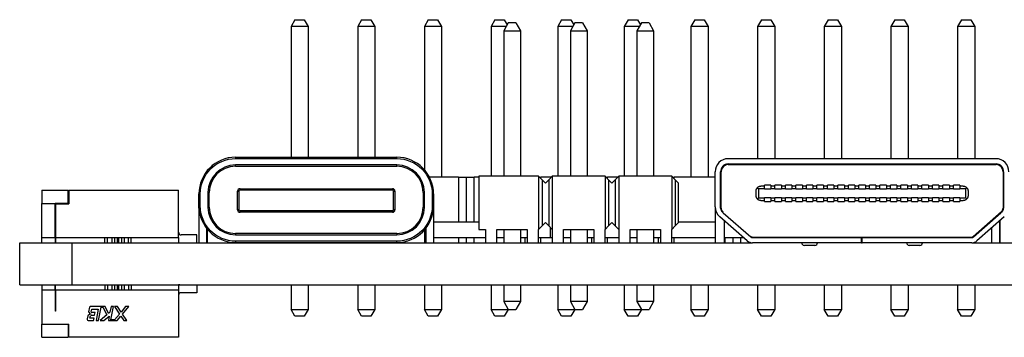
# Model space of a CAD drawing. Header units: millimetres. Extents: x 3 to 207, y 3 to 294.
# Tile 3 of 18: x 71 to 109, y 120 to 132. Entities that reach past the tile are written whole.
import ezdxf

# ---------------------------------------------------------------- set-up
doc = ezdxf.new("R2010")
doc.units = ezdxf.units.MM
doc.linetypes.add('SLD-实线', pattern=[0])
doc.layers.add('几何体', color=7, linetype='SLD-实线')

msp = doc.modelspace()

# ---------------------------------------------------------------- linework, layer by layer
at = {"layer": '几何体'}
for p, q in [((81.519, 131.759), (81.369, 131.4992)), ((81.519, 131.759), (81.869, 131.759)), ((81.869, 131.759), (82.019, 131.4992)), ((84.059, 131.759), (83.909, 131.4992)), ((84.059, 131.759), (84.409, 131.759)), ((84.409, 131.759), (84.559, 131.4992)), ((86.599, 131.759), (86.449, 131.4992)), ((86.599, 131.759), (86.949, 131.759)), ((86.949, 131.759), (87.099, 131.4992)), ((89.139, 131.759), (88.989, 131.4992)), ((89.139, 131.759), (89.489, 131.759)), ((89.489, 131.759), (89.6021, 131.5632)), ((91.679, 131.759), (91.529, 131.4992)), ((91.679, 131.759), (92.029, 131.759)), ((92.029, 131.759), (92.1421, 131.5632)), ((94.219, 131.759), (94.069, 131.4992)), ((94.219, 131.759), (94.569, 131.759)), ((94.569, 131.759), (94.6821, 131.5632)), ((96.759, 131.759), (96.609, 131.4992)), ((96.759, 131.759), (97.109, 131.759)), ((97.109, 131.759), (97.259, 131.4992)), ((99.299, 131.759), (99.149, 131.4992)), ((99.299, 131.759), (99.649, 131.759)), ((99.649, 131.759), (99.799, 131.4992)), ((101.839, 131.759), (101.689, 131.4992)), ((101.839, 131.759), (102.189, 131.759)), ((102.189, 131.759), (102.339, 131.4992)), ((104.379, 131.759), (104.229, 131.4992)), ((104.379, 131.759), (104.729, 131.759)), ((104.729, 131.759), (104.879, 131.4992)), ((106.919, 131.759), (106.769, 131.4992)), ((106.919, 131.759), (107.269, 131.759)), ((107.269, 131.759), (107.419, 131.4992)), ((81.369, 131.4992), (81.369, 126.519)), ((82.019, 131.4992), (81.369, 131.4992)), ((82.019, 131.4992), (82.019, 126.519)), ((84.559, 131.4992), (83.909, 131.4992)), ((83.909, 131.4992), (83.909, 126.519)), ((84.559, 131.4992), (84.559, 126.519)), ((86.449, 131.4992), (86.449, 126.0449)), ((87.099, 131.4992), (86.449, 131.4992)), ((87.099, 131.4992), (87.099, 125.759)), ((88.989, 131.4992), (88.989, 125.799)), ((89.5653, 131.4992), (88.989, 131.4992)), ((89.6468, 131.641), (89.4716, 131.3362)), ((89.4716, 131.3362), (89.4716, 125.799)), ((89.4716, 131.3362), (90.1066, 131.3362)), ((89.9313, 131.641), (89.6468, 131.641)), ((89.9313, 131.641), (90.1066, 131.3362)), ((90.1066, 131.3362), (90.1066, 125.799)), ((91.529, 131.4992), (91.529, 125.799)), ((92.1053, 131.4992), (91.529, 131.4992)), ((92.1868, 131.641), (92.0116, 131.3362)), ((92.0116, 131.3362), (92.0116, 125.799)), ((92.0116, 131.3362), (92.6466, 131.3362)), ((92.4713, 131.641), (92.1868, 131.641)), ((92.4713, 131.641), (92.6466, 131.3362)), ((92.6466, 131.3362), (92.6466, 125.799)), ((94.069, 131.4992), (94.069, 125.799)), ((94.6453, 131.4992), (94.069, 131.4992)), ((94.7268, 131.641), (94.5516, 131.3362)), ((94.5516, 131.3362), (94.5516, 125.799)), ((94.5516, 131.3362), (95.1866, 131.3362)), ((95.0113, 131.641), (94.7268, 131.641)), ((95.0113, 131.641), (95.1866, 131.3362)), ((95.1866, 131.3362), (95.1866, 125.799)), ((96.609, 131.4992), (96.609, 125.759)), ((97.259, 131.4992), (96.609, 131.4992)), ((97.259, 131.4992), (97.259, 125.759)), ((99.799, 131.4992), (99.149, 131.4992)), ((99.149, 131.4992), (99.149, 126.4635)), ((99.799, 131.4992), (99.799, 126.4635)), ((102.339, 131.4992), (101.689, 131.4992)), ((101.689, 131.4992), (101.689, 126.4635)), ((102.339, 131.4992), (102.339, 126.4635)), ((104.229, 131.4992), (104.229, 126.4635)), ((104.879, 131.4992), (104.229, 131.4992)), ((104.879, 131.4992), (104.879, 126.4635)), ((107.419, 131.4992), (106.769, 131.4992)), ((106.769, 131.4992), (106.769, 126.4635)), ((107.419, 131.4992), (107.419, 126.4635)), ((79.2589, 126.519), (85.3989, 126.519)), ((79.2589, 126.469), (79.2589, 126.519)), ((79.2589, 126.469), (85.3989, 126.469)), ((85.3989, 126.469), (85.3989, 126.519)), ((108.2341, 126.4635), (98.0237, 126.4635)), ((85.4039, 126.224), (79.2539, 126.224)), ((79.2539, 126.174), (79.2539, 126.224)), ((79.2539, 126.174), (85.4039, 126.174)), ((85.4039, 126.174), (85.4039, 126.224)), ((98.0237, 126.2635), (108.2341, 126.2635)), ((98.0237, 126.2435), (108.2341, 126.2435)), ((99.149, 126.2635), (99.149, 126.2435)), ((99.799, 126.2635), (99.799, 126.2435)), ((101.689, 126.2635), (101.689, 126.2435)), ((102.339, 126.2635), (102.339, 126.2435)), ((104.229, 126.2635), (104.229, 126.2435)), ((104.879, 126.2635), (104.879, 126.2435)), ((106.769, 126.2635), (106.769, 126.2435)), ((107.419, 126.2635), (107.419, 126.2435)), ((87.744, 125.759), (86.6441, 125.759)), ((87.744, 125.759), (87.744, 124.059)), ((87.744, 125.759), (88.044, 125.759)), ((88.044, 125.759), (88.044, 124.059)), ((88.044, 125.759), (88.344, 125.759)), ((88.344, 124.059), (88.344, 125.759)), ((88.5191, 125.759), (88.344, 125.759)), ((88.5191, 125.799), (88.5191, 123.767)), ((90.7949, 125.799), (88.5191, 125.799)), ((90.7949, 125.799), (90.7949, 123.767)), ((90.9321, 125.6619), (90.7949, 125.799)), ((90.8349, 125.759), (90.884, 125.759)), ((90.884, 125.7099), (90.884, 125.759)), ((91.2832, 125.759), (90.884, 125.759)), ((91.3232, 125.799), (91.1861, 125.6619)), ((91.3232, 125.799), (91.3232, 123.767)), ((93.3349, 125.799), (91.3232, 125.799)), ((93.3349, 125.799), (93.3349, 123.767)), ((93.4721, 125.6619), (93.3349, 125.799)), ((93.3749, 125.759), (93.424, 125.759)), ((93.424, 125.7099), (93.424, 125.759)), ((93.8232, 125.759), (93.424, 125.759)), ((93.8632, 125.799), (93.7261, 125.6619)), ((93.8632, 125.799), (93.8632, 123.767)), ((95.8749, 125.799), (93.8632, 125.799)), ((95.8749, 125.799), (95.8749, 123.767)), ((96.0121, 125.6619), (95.8749, 125.799)), ((95.9149, 125.759), (95.964, 125.759)), ((95.964, 125.7099), (95.964, 125.759)), ((97.5367, 125.759), (95.964, 125.759)), ((97.5367, 124.6256), (97.5367, 125.9608)), ((97.7367, 124.5813), (97.7367, 125.9644)), ((97.7567, 125.759), (97.7367, 125.759)), ((97.7567, 124.5813), (97.7567, 125.9644)), ((108.501, 125.9644), (108.501, 124.5813)), ((108.501, 125.759), (108.521, 125.759)), ((108.521, 125.9644), (108.521, 124.5813)), ((79.4289, 125.3214), (85.2289, 125.3214)), ((79.4289, 125.3214), (79.4289, 125.2714)), ((85.2289, 125.2714), (85.2289, 125.3214)), ((90.9321, 125.6619), (90.9321, 123.9042)), ((91.0591, 125.5349), (90.9321, 125.6619)), ((91.1861, 125.6619), (91.0591, 125.5349)), ((91.1861, 125.6619), (91.1861, 123.9042)), ((93.4721, 125.6619), (93.4721, 123.9042)), ((93.5991, 125.5349), (93.4721, 125.6619)), ((93.7261, 125.6619), (93.5991, 125.5349)), ((93.7261, 125.6619), (93.7261, 123.9042)), ((96.0121, 125.6619), (96.0121, 123.9042)), ((96.1391, 125.5349), (96.0121, 125.6619)), ((96.1391, 124.0312), (96.1391, 125.5349)), ((99.1348, 125.3525), (99.1762, 125.311)), ((99.4061, 125.411), (99.2762, 125.411)), ((99.4061, 125.3125), (99.4061, 125.4581)), ((99.6574, 125.4581), (99.4061, 125.4581)), ((99.6574, 125.4581), (99.6574, 125.3125)), ((99.8061, 125.411), (99.6574, 125.411)), ((99.8061, 125.3125), (99.8061, 125.4581)), ((100.0574, 125.4581), (99.8061, 125.4581)), ((100.0574, 125.4581), (100.0574, 125.3125)), ((100.2061, 125.411), (100.0574, 125.411)), ((100.2061, 125.3125), (100.2061, 125.4581)), ((100.4574, 125.4581), (100.2061, 125.4581)), ((100.4574, 125.4581), (100.4574, 125.3125)), ((100.6061, 125.411), (100.4574, 125.411)), ((100.6061, 125.3125), (100.6061, 125.4581)), ((100.8574, 125.4581), (100.6061, 125.4581)), ((100.8574, 125.4581), (100.8574, 125.3125)), ((101.0061, 125.411), (100.8574, 125.411)), ((101.0061, 125.3125), (101.0061, 125.4581)), ((101.2574, 125.4581), (101.0061, 125.4581)), ((101.2574, 125.4581), (101.2574, 125.3125)), ((101.4061, 125.411), (101.2574, 125.411)), ((101.4061, 125.3125), (101.4061, 125.4581)), ((101.6574, 125.4581), (101.4061, 125.4581)), ((101.6574, 125.4581), (101.6574, 125.3125)), ((101.8061, 125.411), (101.6574, 125.411)), ((101.8061, 125.3125), (101.8061, 125.4581)), ((102.0574, 125.4581), (101.8061, 125.4581)), ((102.0574, 125.4581), (102.0574, 125.3125)), ((102.2061, 125.411), (102.0574, 125.411)), ((102.2061, 125.3125), (102.2061, 125.4581)), ((102.4574, 125.4581), (102.2061, 125.4581)), ((102.4574, 125.4581), (102.4574, 125.3125)), ((102.6061, 125.411), (102.4574, 125.411)), ((102.6061, 125.3125), (102.6061, 125.4581)), ((102.8574, 125.4581), (102.6061, 125.4581)), ((102.8574, 125.4581), (102.8574, 125.3125)), ((103.0061, 125.411), (102.8574, 125.411)), ((103.0061, 125.3125), (103.0061, 125.4581)), ((103.2574, 125.4581), (103.0061, 125.4581)), ((103.2574, 125.4581), (103.2574, 125.3125)), ((103.4061, 125.411), (103.2574, 125.411)), ((103.4061, 125.3125), (103.4061, 125.4581)), ((103.6574, 125.4581), (103.4061, 125.4581)), ((103.6574, 125.4581), (103.6574, 125.3125)), ((103.8061, 125.411), (103.6574, 125.411)), ((103.8061, 125.3125), (103.8061, 125.4581)), ((104.0574, 125.4581), (103.8061, 125.4581)), ((104.0574, 125.4581), (104.0574, 125.3125)), ((104.2061, 125.411), (104.0574, 125.411)), ((104.2061, 125.3125), (104.2061, 125.4581)), ((104.4574, 125.4581), (104.2061, 125.4581)), ((104.4574, 125.4581), (104.4574, 125.3125)), ((104.6061, 125.411), (104.4574, 125.411)), ((104.6061, 125.3125), (104.6061, 125.4581)), ((104.8574, 125.4581), (104.6061, 125.4581)), ((104.8574, 125.4581), (104.8574, 125.3125)), ((105.0061, 125.411), (104.8574, 125.411)), ((105.0061, 125.3125), (105.0061, 125.4581)), ((105.2574, 125.4581), (105.0061, 125.4581)), ((105.2574, 125.4581), (105.2574, 125.3125)), ((105.4061, 125.411), (105.2574, 125.411)), ((105.4061, 125.3125), (105.4061, 125.4581)), ((105.6574, 125.4581), (105.4061, 125.4581)), ((105.6574, 125.4581), (105.6574, 125.3125)), ((105.8061, 125.411), (105.6574, 125.411)), ((105.8061, 125.3125), (105.8061, 125.4581)), ((106.0574, 125.4581), (105.8061, 125.4581)), ((106.0574, 125.4581), (106.0574, 125.3125)), ((106.2061, 125.411), (106.0574, 125.411)), ((106.2061, 125.3125), (106.2061, 125.4581)), ((106.4574, 125.4581), (106.2061, 125.4581)), ((106.4574, 125.4581), (106.4574, 125.3125)), ((106.6061, 125.411), (106.4574, 125.411)), ((106.6061, 125.3125), (106.6061, 125.4581)), ((106.8574, 125.4581), (106.6061, 125.4581)), ((106.8574, 125.4581), (106.8574, 125.3125)), ((106.9817, 125.411), (106.8574, 125.411)), ((107.1231, 125.3525), (107.0817, 125.311)), ((71.879, 125.259), (72.8815, 125.259)), ((71.879, 125.259), (71.879, 124.759)), ((72.8815, 124.759), (72.8815, 125.259)), ((72.9015, 125.259), (72.9015, 124.739)), ((72.9015, 125.259), (77.079, 125.259)), ((77.079, 123.459), (77.079, 125.259)), ((77.8589, 124.669), (77.8589, 125.119)), ((77.8589, 125.119), (77.9089, 125.119)), ((77.9089, 124.669), (77.9089, 125.119)), ((78.2039, 125.174), (78.2039, 124.614)), ((78.2539, 125.174), (78.2039, 125.174)), ((78.2539, 124.614), (78.2539, 125.174)), ((79.3289, 125.2214), (79.3789, 125.2214)), ((79.3289, 124.5214), (79.3289, 125.2214)), ((79.3789, 125.2214), (79.3789, 124.5214)), ((79.4289, 125.2714), (85.2289, 125.2714)), ((85.2789, 124.5168), (85.2789, 125.2214)), ((85.2789, 125.2214), (85.3289, 125.2214)), ((85.3289, 125.2214), (85.3289, 124.5168)), ((86.4039, 125.174), (86.4039, 124.614)), ((86.4539, 125.174), (86.4039, 125.174)), ((86.4539, 124.614), (86.4539, 125.174)), ((86.7489, 125.119), (86.7489, 124.669)), ((86.7489, 125.119), (86.7989, 125.119)), ((86.7989, 125.119), (86.7989, 124.669)), ((99.0762, 125.211), (99.0762, 125.0769)), ((99.1348, 124.9355), (99.1762, 124.9769)), ((99.1762, 125.311), (99.1762, 124.9769)), ((99.4061, 125.311), (99.1762, 125.311)), ((99.1762, 124.9769), (99.4061, 124.9769)), ((99.4061, 125.311), (99.4061, 125.3125)), ((99.4061, 125.3081), (99.4061, 125.311)), ((99.6574, 125.3081), (99.4061, 125.3081)), ((99.4061, 124.9798), (99.6574, 124.9798)), ((99.4061, 124.9798), (99.4061, 124.9769)), ((99.4061, 124.9769), (99.4061, 124.9755)), ((99.4061, 124.8298), (99.4061, 124.9755)), ((99.6574, 125.311), (99.6574, 125.3125)), ((99.6574, 125.3081), (99.6574, 125.311)), ((99.8061, 125.311), (99.6574, 125.311)), ((99.6574, 124.9798), (99.6574, 124.9769)), ((99.6574, 124.9769), (99.6574, 124.9755)), ((99.6574, 124.9769), (99.8061, 124.9769)), ((99.6574, 124.9755), (99.6574, 124.8298)), ((99.8061, 125.311), (99.8061, 125.3125)), ((99.8061, 125.3081), (99.8061, 125.311)), ((100.0574, 125.3081), (99.8061, 125.3081)), ((99.8061, 124.9798), (100.0574, 124.9798)), ((99.8061, 124.9798), (99.8061, 124.9769)), ((99.8061, 124.9769), (99.8061, 124.9755)), ((99.8061, 124.8298), (99.8061, 124.9755)), ((100.0574, 125.311), (100.0574, 125.3125)), ((100.0574, 125.3081), (100.0574, 125.311)), ((100.2061, 125.311), (100.0574, 125.311)), ((100.0574, 124.9798), (100.0574, 124.9769)), ((100.0574, 124.9769), (100.0574, 124.9755)), ((100.0574, 124.9769), (100.2061, 124.9769)), ((100.0574, 124.9755), (100.0574, 124.8298)), ((100.2061, 125.311), (100.2061, 125.3125)), ((100.2061, 125.3081), (100.2061, 125.311)), ((100.4574, 125.3081), (100.2061, 125.3081)), ((100.2061, 124.9798), (100.4574, 124.9798)), ((100.2061, 124.9798), (100.2061, 124.9769)), ((100.2061, 124.9769), (100.2061, 124.9755)), ((100.2061, 124.8298), (100.2061, 124.9755)), ((100.4574, 125.311), (100.4574, 125.3125)), ((100.4574, 125.3081), (100.4574, 125.311)), ((100.6061, 125.311), (100.4574, 125.311)), ((100.4574, 124.9798), (100.4574, 124.9769)), ((100.4574, 124.9769), (100.4574, 124.9755)), ((100.4574, 124.9769), (100.6061, 124.9769)), ((100.4574, 124.9755), (100.4574, 124.8298)), ((100.6061, 125.311), (100.6061, 125.3125)), ((100.6061, 125.3081), (100.6061, 125.311)), ((100.8574, 125.3081), (100.6061, 125.3081)), ((100.6061, 124.9798), (100.8574, 124.9798)), ((100.6061, 124.9798), (100.6061, 124.9769)), ((100.6061, 124.9769), (100.6061, 124.9755)), ((100.6061, 124.8298), (100.6061, 124.9755)), ((100.8574, 125.311), (100.8574, 125.3125)), ((100.8574, 125.3081), (100.8574, 125.311)), ((101.0061, 125.311), (100.8574, 125.311)), ((100.8574, 124.9798), (100.8574, 124.9769)), ((100.8574, 124.9769), (100.8574, 124.9755)), ((100.8574, 124.9769), (101.0061, 124.9769)), ((100.8574, 124.9755), (100.8574, 124.8298)), ((101.0061, 125.311), (101.0061, 125.3125)), ((101.0061, 125.3081), (101.0061, 125.311)), ((101.2574, 125.3081), (101.0061, 125.3081)), ((101.0061, 124.9798), (101.2574, 124.9798)), ((101.0061, 124.9798), (101.0061, 124.9769)), ((101.0061, 124.9769), (101.0061, 124.9755)), ((101.0061, 124.8298), (101.0061, 124.9755)), ((101.2574, 125.311), (101.2574, 125.3125)), ((101.2574, 125.3081), (101.2574, 125.311)), ((101.4061, 125.311), (101.2574, 125.311)), ((101.2574, 124.9798), (101.2574, 124.9769)), ((101.2574, 124.9769), (101.2574, 124.9755)), ((101.2574, 124.9769), (101.4061, 124.9769)), ((101.2574, 124.9755), (101.2574, 124.8298)), ((101.4061, 125.311), (101.4061, 125.3125)), ((101.4061, 125.3081), (101.4061, 125.311)), ((101.6574, 125.3081), (101.4061, 125.3081)), ((101.4061, 124.9798), (101.6574, 124.9798)), ((101.4061, 124.9798), (101.4061, 124.9769)), ((101.4061, 124.9769), (101.4061, 124.9755)), ((101.4061, 124.8298), (101.4061, 124.9755)), ((101.6574, 125.311), (101.6574, 125.3125)), ((101.6574, 125.3081), (101.6574, 125.311)), ((101.8061, 125.311), (101.6574, 125.311)), ((101.6574, 124.9798), (101.6574, 124.9769)), ((101.6574, 124.9769), (101.6574, 124.9755)), ((101.6574, 124.9769), (101.8061, 124.9769)), ((101.6574, 124.9755), (101.6574, 124.8298)), ((101.8061, 125.311), (101.8061, 125.3125)), ((101.8061, 125.3081), (101.8061, 125.311)), ((102.0574, 125.3081), (101.8061, 125.3081)), ((101.8061, 124.9798), (102.0574, 124.9798)), ((101.8061, 124.9798), (101.8061, 124.9769)), ((101.8061, 124.9769), (101.8061, 124.9755)), ((101.8061, 124.8298), (101.8061, 124.9755)), ((102.0574, 125.311), (102.0574, 125.3125)), ((102.0574, 125.3081), (102.0574, 125.311)), ((102.2061, 125.311), (102.0574, 125.311)), ((102.0574, 124.9798), (102.0574, 124.9769)), ((102.0574, 124.9769), (102.0574, 124.9755)), ((102.0574, 124.9769), (102.2061, 124.9769)), ((102.0574, 124.9755), (102.0574, 124.8298)), ((102.2061, 125.311), (102.2061, 125.3125)), ((102.2061, 125.3081), (102.2061, 125.311)), ((102.4574, 125.3081), (102.2061, 125.3081)), ((102.2061, 124.9798), (102.4574, 124.9798)), ((102.2061, 124.9798), (102.2061, 124.9769)), ((102.2061, 124.9769), (102.2061, 124.9755)), ((102.2061, 124.8298), (102.2061, 124.9755)), ((102.4574, 125.311), (102.4574, 125.3125)), ((102.4574, 125.3081), (102.4574, 125.311)), ((102.6061, 125.311), (102.4574, 125.311)), ((102.4574, 124.9798), (102.4574, 124.9769)), ((102.4574, 124.9769), (102.6061, 124.9769)), ((102.4574, 124.9769), (102.4574, 124.9755)), ((102.4574, 124.9755), (102.4574, 124.8298)), ((102.6061, 125.311), (102.6061, 125.3125)), ((102.6061, 125.3081), (102.6061, 125.311)), ((102.8574, 125.3081), (102.6061, 125.3081)), ((102.6061, 124.9798), (102.8574, 124.9798)), ((102.6061, 124.9798), (102.6061, 124.9769)), ((102.6061, 124.9769), (102.6061, 124.9755)), ((102.6061, 124.8298), (102.6061, 124.9755)), ((102.8574, 125.311), (102.8574, 125.3125)), ((102.8574, 125.3081), (102.8574, 125.311)), ((103.0061, 125.311), (102.8574, 125.311)), ((102.8574, 124.9798), (102.8574, 124.9769)), ((102.8574, 124.9769), (103.0061, 124.9769)), ((102.8574, 124.9769), (102.8574, 124.9755)), ((102.8574, 124.9755), (102.8574, 124.8298)), ((103.0061, 125.311), (103.0061, 125.3125)), ((103.0061, 125.3081), (103.0061, 125.311)), ((103.2574, 125.3081), (103.0061, 125.3081)), ((103.0061, 124.9798), (103.2574, 124.9798)), ((103.0061, 124.9798), (103.0061, 124.9769)), ((103.0061, 124.9769), (103.0061, 124.9755)), ((103.0061, 124.8298), (103.0061, 124.9755)), ((103.2574, 125.311), (103.2574, 125.3125)), ((103.2574, 125.3081), (103.2574, 125.311)), ((103.4061, 125.311), (103.2574, 125.311)), ((103.2574, 124.9798), (103.2574, 124.9769)), ((103.2574, 124.9769), (103.4061, 124.9769)), ((103.2574, 124.9769), (103.2574, 124.9755)), ((103.2574, 124.9755), (103.2574, 124.8298)), ((103.4061, 125.311), (103.4061, 125.3125)), ((103.4061, 125.3081), (103.4061, 125.311)), ((103.6574, 125.3081), (103.4061, 125.3081)), ((103.4061, 124.9798), (103.6574, 124.9798)), ((103.4061, 124.9798), (103.4061, 124.9769)), ((103.4061, 124.9769), (103.4061, 124.9755)), ((103.4061, 124.8298), (103.4061, 124.9755)), ((103.6574, 125.311), (103.6574, 125.3125)), ((103.6574, 125.3081), (103.6574, 125.311)), ((103.8061, 125.311), (103.6574, 125.311)), ((103.6574, 124.9798), (103.6574, 124.9769)), ((103.6574, 124.9769), (103.8061, 124.9769)), ((103.6574, 124.9769), (103.6574, 124.9755)), ((103.6574, 124.9755), (103.6574, 124.8298)), ((103.8061, 125.311), (103.8061, 125.3125)), ((103.8061, 125.3081), (103.8061, 125.311)), ((104.0574, 125.3081), (103.8061, 125.3081)), ((103.8061, 124.9798), (104.0574, 124.9798)), ((103.8061, 124.9798), (103.8061, 124.9769)), ((103.8061, 124.9769), (103.8061, 124.9755)), ((103.8061, 124.8298), (103.8061, 124.9755)), ((104.0574, 125.311), (104.0574, 125.3125)), ((104.0574, 125.3081), (104.0574, 125.311)), ((104.2061, 125.311), (104.0574, 125.311)), ((104.0574, 124.9798), (104.0574, 124.9769)), ((104.0574, 124.9769), (104.2061, 124.9769)), ((104.0574, 124.9769), (104.0574, 124.9755)), ((104.0574, 124.9755), (104.0574, 124.8298)), ((104.2061, 125.311), (104.2061, 125.3125)), ((104.2061, 125.3081), (104.2061, 125.311)), ((104.4574, 125.3081), (104.2061, 125.3081)), ((104.2061, 124.9798), (104.4574, 124.9798)), ((104.2061, 124.9798), (104.2061, 124.9769)), ((104.2061, 124.9769), (104.2061, 124.9755)), ((104.2061, 124.8298), (104.2061, 124.9755)), ((104.4574, 125.311), (104.4574, 125.3125)), ((104.4574, 125.3081), (104.4574, 125.311)), ((104.6061, 125.311), (104.4574, 125.311)), ((104.4574, 124.9798), (104.4574, 124.9769)), ((104.4574, 124.9769), (104.6061, 124.9769)), ((104.4574, 124.9769), (104.4574, 124.9755)), ((104.4574, 124.9755), (104.4574, 124.8298)), ((104.6061, 125.311), (104.6061, 125.3125)), ((104.6061, 125.3081), (104.6061, 125.311)), ((104.8574, 125.3081), (104.6061, 125.3081)), ((104.6061, 124.9798), (104.8574, 124.9798)), ((104.6061, 124.9798), (104.6061, 124.9769)), ((104.6061, 124.9769), (104.6061, 124.9755)), ((104.6061, 124.8298), (104.6061, 124.9755)), ((104.8574, 125.311), (104.8574, 125.3125)), ((104.8574, 125.3081), (104.8574, 125.311)), ((105.0061, 125.311), (104.8574, 125.311)), ((104.8574, 124.9798), (104.8574, 124.9769)), ((104.8574, 124.9769), (105.0061, 124.9769)), ((104.8574, 124.9769), (104.8574, 124.9755)), ((104.8574, 124.9755), (104.8574, 124.8298)), ((105.0061, 125.311), (105.0061, 125.3125)), ((105.0061, 125.3081), (105.0061, 125.311)), ((105.2574, 125.3081), (105.0061, 125.3081)), ((105.0061, 124.9798), (105.2574, 124.9798)), ((105.0061, 124.9798), (105.0061, 124.9769)), ((105.0061, 124.9769), (105.0061, 124.9755)), ((105.0061, 124.8298), (105.0061, 124.9755)), ((105.2574, 125.311), (105.2574, 125.3125)), ((105.2574, 125.3081), (105.2574, 125.311)), ((105.4061, 125.311), (105.2574, 125.311)), ((105.2574, 124.9798), (105.2574, 124.9769)), ((105.2574, 124.9769), (105.4061, 124.9769)), ((105.2574, 124.9769), (105.2574, 124.9755)), ((105.2574, 124.9755), (105.2574, 124.8298)), ((105.4061, 125.311), (105.4061, 125.3125)), ((105.4061, 125.3081), (105.4061, 125.311)), ((105.6574, 125.3081), (105.4061, 125.3081)), ((105.4061, 124.9798), (105.6574, 124.9798)), ((105.4061, 124.9798), (105.4061, 124.9769)), ((105.4061, 124.9769), (105.4061, 124.9755)), ((105.4061, 124.8298), (105.4061, 124.9755)), ((105.6574, 125.311), (105.6574, 125.3125)), ((105.6574, 125.3081), (105.6574, 125.311)), ((105.8061, 125.311), (105.6574, 125.311)), ((105.6574, 124.9798), (105.6574, 124.9769)), ((105.6574, 124.9769), (105.8061, 124.9769)), ((105.6574, 124.9769), (105.6574, 124.9755)), ((105.6574, 124.9755), (105.6574, 124.8298)), ((105.8061, 125.311), (105.8061, 125.3125)), ((105.8061, 125.3081), (105.8061, 125.311)), ((106.0574, 125.3081), (105.8061, 125.3081)), ((105.8061, 124.9798), (106.0574, 124.9798)), ((105.8061, 124.9798), (105.8061, 124.9769)), ((105.8061, 124.9769), (105.8061, 124.9755)), ((105.8061, 124.8298), (105.8061, 124.9755)), ((106.0574, 125.311), (106.0574, 125.3125)), ((106.0574, 125.3081), (106.0574, 125.311)), ((106.2061, 125.311), (106.0574, 125.311)), ((106.0574, 124.9798), (106.0574, 124.9769)), ((106.0574, 124.9769), (106.2061, 124.9769)), ((106.0574, 124.9769), (106.0574, 124.9755)), ((106.0574, 124.9755), (106.0574, 124.8298)), ((106.2061, 125.311), (106.2061, 125.3125)), ((106.2061, 125.3081), (106.2061, 125.311)), ((106.4574, 125.3081), (106.2061, 125.3081)), ((106.2061, 124.9798), (106.4574, 124.9798)), ((106.2061, 124.9798), (106.2061, 124.9769)), ((106.2061, 124.9769), (106.2061, 124.9755)), ((106.2061, 124.8298), (106.2061, 124.9755)), ((106.4574, 125.311), (106.4574, 125.3125)), ((106.4574, 125.3081), (106.4574, 125.311)), ((106.6061, 125.311), (106.4574, 125.311)), ((106.4574, 124.9798), (106.4574, 124.9769)), ((106.4574, 124.9769), (106.6061, 124.9769)), ((106.4574, 124.9769), (106.4574, 124.9755)), ((106.4574, 124.9755), (106.4574, 124.8298)), ((106.6061, 125.311), (106.6061, 125.3125)), ((106.6061, 125.3081), (106.6061, 125.311)), ((106.8574, 125.3081), (106.6061, 125.3081)), ((106.6061, 124.9798), (106.8574, 124.9798)), ((106.6061, 124.9798), (106.6061, 124.9769)), ((106.6061, 124.9769), (106.6061, 124.9755)), ((106.6061, 124.8298), (106.6061, 124.9755)), ((106.8574, 125.311), (106.8574, 125.3125)), ((107.0817, 125.311), (106.8574, 125.311)), ((106.8574, 125.3081), (106.8574, 125.311)), ((106.8574, 124.9798), (106.8574, 124.9769)), ((106.8574, 124.9769), (106.8574, 124.9755)), ((106.8574, 124.9769), (107.0817, 124.9769)), ((106.8574, 124.9755), (106.8574, 124.8298)), ((107.0817, 124.9769), (107.0817, 125.311)), ((107.1231, 124.9355), (107.0817, 124.9769)), ((107.1817, 125.0769), (107.1817, 125.211)), ((71.879, 124.759), (72.379, 124.759)), ((71.879, 123.459), (71.879, 124.759)), ((72.379, 123.459), (72.379, 124.759)), ((72.8815, 124.759), (72.379, 124.759)), ((72.399, 124.739), (72.9015, 124.739)), ((72.399, 124.739), (72.399, 123.459)), ((72.8815, 124.759), (72.9015, 124.759)), ((77.8589, 124.669), (77.9089, 124.669)), ((77.8589, 124.5741), (77.8589, 124.669)), ((77.8622, 124.5741), (77.8589, 124.5741)), ((77.8589, 124.5741), (77.8589, 123.259)), ((78.2539, 124.614), (78.2039, 124.614)), ((86.4039, 124.614), (86.4539, 124.614)), ((86.7489, 124.669), (86.7989, 124.669)), ((86.7989, 124.669), (86.7989, 123.259)), ((97.5367, 124.6253), (97.5367, 123.259)), ((99.2762, 124.8769), (99.4061, 124.8769)), ((99.4061, 124.8298), (99.6574, 124.8298)), ((99.6574, 124.8769), (99.8061, 124.8769)), ((99.8061, 124.8298), (100.0574, 124.8298)), ((100.0574, 124.8769), (100.2061, 124.8769)), ((100.2061, 124.8298), (100.4574, 124.8298)), ((100.4574, 124.8769), (100.6061, 124.8769)), ((100.6061, 124.8298), (100.8574, 124.8298)), ((100.8574, 124.8769), (101.0061, 124.8769)), ((101.0061, 124.8298), (101.2574, 124.8298)), ((101.2574, 124.8769), (101.4061, 124.8769)), ((101.4061, 124.8298), (101.6574, 124.8298)), ((101.6574, 124.8769), (101.8061, 124.8769)), ((101.8061, 124.8298), (102.0574, 124.8298)), ((102.0574, 124.8769), (102.2061, 124.8769)), ((102.2061, 124.8298), (102.4574, 124.8298)), ((102.4574, 124.8769), (102.6061, 124.8769)), ((102.6061, 124.8298), (102.8574, 124.8298)), ((102.8574, 124.8769), (103.0061, 124.8769)), ((103.0061, 124.8298), (103.2574, 124.8298)), ((103.2574, 124.8769), (103.4061, 124.8769)), ((103.4061, 124.8298), (103.6574, 124.8298)), ((103.6574, 124.8769), (103.8061, 124.8769)), ((103.8061, 124.8298), (104.0574, 124.8298)), ((104.0574, 124.8769), (104.2061, 124.8769)), ((104.2061, 124.8298), (104.4574, 124.8298)), ((104.4574, 124.8769), (104.6061, 124.8769)), ((104.6061, 124.8298), (104.8574, 124.8298)), ((104.8574, 124.8769), (105.0061, 124.8769)), ((105.0061, 124.8298), (105.2574, 124.8298)), ((105.2574, 124.8769), (105.4061, 124.8769)), ((105.4061, 124.8298), (105.6574, 124.8298)), ((105.6574, 124.8769), (105.8061, 124.8769)), ((105.8061, 124.8298), (106.0574, 124.8298)), ((106.0574, 124.8769), (106.2061, 124.8769)), ((106.2061, 124.8298), (106.4574, 124.8298)), ((106.4574, 124.8769), (106.6061, 124.8769)), ((106.6061, 124.8298), (106.8574, 124.8298)), ((106.8574, 124.8769), (106.9817, 124.8769)), ((72.399, 124.259), (72.379, 124.259)), ((79.3789, 124.5214), (79.3289, 124.5214)), ((79.4289, 124.4714), (79.4289, 124.4214)), ((85.2335, 124.4714), (79.4289, 124.4714)), ((85.2335, 124.4214), (79.4289, 124.4214)), ((85.2335, 124.4214), (85.2335, 124.4714)), ((85.3289, 124.5168), (85.2789, 124.5168)), ((98.7557, 123.3333), (97.7095, 124.2486)), ((97.8362, 124.4035), (97.805, 124.4308)), ((97.8401, 124.4267), (97.8182, 124.4458)), ((97.8406, 124.3997), (97.8362, 124.4035)), ((97.8406, 124.3997), (98.8874, 123.4838)), ((108.4396, 124.4458), (107.3572, 123.4988)), ((107.3704, 123.4838), (108.4172, 124.3997)), ((108.5483, 124.2486), (107.5021, 123.3333)), ((108.364, 124.3798), (108.364, 124.3532)), ((108.4215, 124.4035), (108.4172, 124.3997)), ((108.4527, 124.4308), (108.4215, 124.4035)), ((86.7989, 124.059), (88.5191, 124.059)), ((90.7949, 123.767), (90.9321, 123.9042)), ((90.9321, 123.9042), (91.0591, 124.0312)), ((91.0591, 124.0312), (91.1861, 123.9042)), ((91.1861, 123.9042), (91.3232, 123.767)), ((91.2399, 123.8504), (91.2399, 123.459)), ((93.3349, 123.767), (93.4721, 123.9042)), ((93.4721, 123.9042), (93.5991, 124.0312)), ((93.5991, 124.0312), (93.7261, 123.9042)), ((93.7261, 123.9042), (93.8632, 123.767)), ((95.8749, 123.767), (96.0121, 123.9042)), ((96.0121, 123.9042), (96.1391, 124.0312)), ((96.1391, 124.059), (97.5367, 124.059)), ((97.8824, 123.259), (97.8824, 124.0974)), ((108.064, 124.1173), (108.064, 124.0907)), ((108.064, 123.8249), (108.064, 123.259)), ((108.364, 124.0874), (108.364, 123.259)), ((108.3754, 124.0974), (108.3754, 123.6046)), ((108.3755, 124.0975), (108.3755, 123.259)), ((71.879, 123.459), (72.379, 123.459)), ((71.879, 123.259), (71.879, 123.459)), ((72.399, 123.6065), (72.379, 123.6065)), ((72.379, 123.459), (72.379, 123.259)), ((72.379, 123.459), (72.399, 123.459)), ((72.399, 123.459), (77.079, 123.459)), ((72.399, 123.459), (72.399, 123.259)), ((74.279, 123.259), (74.279, 123.459)), ((74.379, 123.259), (74.379, 123.459)), ((74.554, 123.259), (74.554, 123.459)), ((74.654, 123.259), (74.654, 123.459)), ((74.754, 123.259), (74.754, 123.459)), ((74.804, 123.259), (74.804, 123.459)), ((74.904, 123.459), (74.904, 123.259)), ((75.004, 123.459), (75.004, 123.259)), ((75.179, 123.259), (75.179, 123.459)), ((75.279, 123.259), (75.279, 123.459)), ((77.079, 123.459), (77.079, 123.259)), ((77.779, 123.559), (77.179, 123.559)), ((77.779, 123.259), (77.779, 123.559)), ((78.1589, 123.259), (78.1589, 123.803)), ((78.1789, 123.319), (78.1789, 123.7782)), ((78.1901, 123.269), (78.1901, 123.7649)), ((85.4039, 123.614), (79.2539, 123.614)), ((79.2539, 123.614), (79.2539, 123.564)), ((79.2539, 123.564), (85.4039, 123.564)), ((85.4039, 123.614), (85.4039, 123.564)), ((86.4679, 123.259), (86.4678, 123.7649)), ((86.4789, 123.7782), (86.4789, 123.319)), ((86.4789, 123.459), (86.4989, 123.459)), ((86.4989, 123.803), (86.4989, 123.259)), ((86.7989, 123.459), (88.7832, 123.459)), ((87.744, 123.459), (87.744, 123.259)), ((88.044, 123.459), (88.044, 123.259)), ((88.344, 123.259), (88.344, 123.459)), ((88.5191, 123.767), (88.7832, 123.767)), ((88.7832, 123.767), (88.7832, 123.259)), ((89.215, 123.767), (90.3631, 123.767)), ((89.215, 123.259), (89.215, 123.767)), ((89.215, 123.459), (89.4716, 123.459)), ((89.4716, 123.767), (89.4716, 123.259)), ((90.1066, 123.767), (90.1066, 123.259)), ((90.1066, 123.459), (90.3631, 123.459)), ((90.284, 123.459), (90.284, 123.259)), ((90.3631, 123.767), (90.3631, 123.259)), ((90.7949, 123.259), (90.7949, 123.767)), ((90.7949, 123.459), (91.2399, 123.459)), ((90.884, 123.259), (90.884, 123.459)), ((91.2399, 123.459), (91.3232, 123.459)), ((91.3232, 123.767), (91.3232, 123.259)), ((91.755, 123.767), (92.9031, 123.767)), ((91.755, 123.259), (91.755, 123.767)), ((91.755, 123.459), (92.0116, 123.459)), ((92.0116, 123.767), (92.0116, 123.259)), ((92.6466, 123.767), (92.6466, 123.259)), ((92.6466, 123.459), (92.9031, 123.459)), ((92.824, 123.459), (92.824, 123.259)), ((92.9031, 123.767), (92.9031, 123.259)), ((93.3349, 123.259), (93.3349, 123.767)), ((93.3349, 123.459), (93.8632, 123.459)), ((93.424, 123.259), (93.424, 123.459)), ((93.8632, 123.767), (93.8632, 123.259)), ((94.295, 123.767), (95.4431, 123.767)), ((94.295, 123.259), (94.295, 123.767)), ((94.295, 123.459), (94.5516, 123.459)), ((94.5516, 123.767), (94.5516, 123.259)), ((95.1866, 123.767), (95.1866, 123.259)), ((95.1866, 123.459), (95.4431, 123.459)), ((95.364, 123.459), (95.364, 123.259)), ((95.4431, 123.767), (95.4431, 123.259)), ((95.8749, 123.259), (95.8749, 123.767)), ((95.8749, 123.459), (97.5367, 123.459)), ((95.964, 123.259), (95.964, 123.459)), ((97.8824, 123.459), (98.6119, 123.459)), ((97.904, 123.459), (97.904, 123.259)), ((98.204, 123.459), (98.204, 123.259)), ((98.504, 123.259), (98.504, 123.459)), ((98.9532, 123.479), (107.3046, 123.479)), ((98.9532, 123.459), (103.1089, 123.459)), ((99.4539, 123.459), (99.4539, 123.479)), ((99.6039, 123.459), (99.6039, 123.479)), ((99.8539, 123.459), (99.8539, 123.479)), ((100.0039, 123.459), (100.0039, 123.479)), ((100.2539, 123.459), (100.2539, 123.479)), ((100.4039, 123.459), (100.4039, 123.479)), ((100.6539, 123.459), (100.6539, 123.479)), ((100.8039, 123.459), (100.8039, 123.479)), ((101.0539, 123.459), (101.0539, 123.479)), ((101.2039, 123.459), (101.2039, 123.479)), ((101.4539, 123.459), (101.4539, 123.479)), ((101.6039, 123.459), (101.6039, 123.479)), ((101.8539, 123.459), (101.8539, 123.479)), ((102.0039, 123.459), (102.0039, 123.479)), ((102.2, 123.479), (102.2, 123.459)), ((102.2539, 123.459), (102.2539, 123.479)), ((102.4039, 123.459), (102.4039, 123.479)), ((102.6539, 123.459), (102.6539, 123.479)), ((102.8039, 123.459), (102.8039, 123.479)), ((102.984, 123.479), (102.984, 123.459)), ((103.0539, 123.459), (103.0539, 123.479)), ((103.1089, 123.259), (103.1089, 123.459)), ((103.1089, 123.459), (103.1289, 123.459)), ((103.1289, 123.259), (103.1289, 123.459)), ((103.1289, 123.459), (107.3046, 123.459)), ((103.2039, 123.459), (103.2039, 123.479)), ((103.284, 123.479), (103.284, 123.459)), ((103.4539, 123.459), (103.4539, 123.479)), ((103.6039, 123.459), (103.6039, 123.479)), ((103.8539, 123.459), (103.8539, 123.479)), ((104.0039, 123.459), (104.0039, 123.479)), ((104.2539, 123.459), (104.2539, 123.479)), ((104.4039, 123.459), (104.4039, 123.479)), ((104.6539, 123.459), (104.6539, 123.479)), ((104.8039, 123.459), (104.8039, 123.479)), ((105.0539, 123.459), (105.0539, 123.479)), ((105.2039, 123.459), (105.2039, 123.479)), ((105.4539, 123.459), (105.4539, 123.479)), ((105.6039, 123.459), (105.6039, 123.479)), ((105.824, 123.479), (105.824, 123.459)), ((105.8539, 123.459), (105.8539, 123.479)), ((106.0039, 123.459), (106.0039, 123.479)), ((106.124, 123.459), (106.124, 123.479)), ((106.2539, 123.459), (106.2539, 123.479)), ((106.4039, 123.459), (106.4039, 123.479)), ((106.6539, 123.459), (106.6539, 123.479)), ((106.8039, 123.459), (106.8039, 123.479)), ((108.3754, 123.6046), (108.3754, 123.4004)), ((108.3755, 123.6046), (108.3754, 123.6046)), ((71.029, 121.659), (71.029, 123.259)), ((71.029, 123.259), (73.029, 123.259)), ((73.029, 121.659), (73.029, 123.259)), ((73.029, 123.259), (98.9532, 123.259)), ((78.1901, 123.319), (78.1789, 123.319)), ((78.1901, 123.269), (78.1966, 123.269)), ((78.1966, 123.259), (78.1966, 123.269)), ((85.3989, 123.319), (79.2589, 123.319)), ((79.2589, 123.269), (79.2589, 123.319)), ((79.2589, 123.269), (85.3989, 123.269)), ((85.3989, 123.269), (85.3989, 123.319)), ((103.1089, 123.259), (98.9532, 123.259)), ((101.3289, 123.159), (100.9289, 123.159)), ((103.1089, 123.259), (103.1289, 123.259)), ((107.3046, 123.259), (103.1289, 123.259)), ((105.3289, 123.159), (104.9289, 123.159)), ((107.3046, 123.259), (138.329, 123.259)), ((108.3755, 123.4004), (108.3754, 123.4004)), ((108.3754, 123.259), (108.3754, 123.4004)), ((71.029, 121.659), (73.029, 121.659)), ((71.879, 121.659), (71.879, 121.459)), ((72.379, 121.459), (72.379, 121.659)), ((72.399, 121.459), (72.399, 121.659)), ((73.029, 121.659), (138.329, 121.659)), ((74.279, 121.659), (74.279, 121.459)), ((74.379, 121.659), (74.379, 121.459)), ((74.554, 121.459), (74.554, 121.659)), ((74.654, 121.459), (74.654, 121.659)), ((74.754, 121.459), (74.754, 121.659)), ((74.804, 121.459), (74.804, 121.659)), ((74.904, 121.659), (74.904, 121.459)), ((75.004, 121.659), (75.004, 121.459)), ((75.179, 121.659), (75.179, 121.459)), ((75.279, 121.659), (75.279, 121.459)), ((77.079, 121.659), (77.079, 121.459)), ((77.779, 121.659), (77.779, 121.359)), ((81.369, 121.659), (81.369, 120.7188)), ((82.019, 121.659), (82.019, 120.7188)), ((83.909, 121.659), (83.909, 120.7188)), ((84.559, 121.659), (84.559, 120.7188)), ((86.449, 121.659), (86.449, 120.7188)), ((87.099, 121.659), (87.099, 120.7188)), ((88.989, 121.659), (88.989, 120.7188)), ((89.4716, 121.659), (89.4716, 121.0238)), ((90.1066, 121.659), (90.1066, 121.0238)), ((91.529, 121.659), (91.529, 120.7188)), ((92.0116, 121.659), (92.0116, 121.0238)), ((92.6466, 121.659), (92.6466, 121.0238)), ((94.069, 121.659), (94.069, 120.7188)), ((94.5516, 121.659), (94.5516, 121.0238)), ((95.1866, 121.659), (95.1866, 121.0238)), ((96.609, 121.659), (96.609, 120.7188)), ((97.259, 121.659), (97.259, 120.7188)), ((99.149, 121.659), (99.149, 120.7188)), ((99.799, 121.659), (99.799, 120.7188)), ((101.689, 121.659), (101.689, 120.7188)), ((102.339, 121.659), (102.339, 120.7188)), ((104.229, 121.659), (104.229, 120.7188)), ((104.879, 121.659), (104.879, 120.7188)), ((106.769, 121.659), (106.769, 120.7188)), ((107.419, 121.659), (107.419, 120.7188)), ((72.379, 121.459), (71.879, 121.459)), ((71.879, 121.459), (71.879, 120.159)), ((72.379, 121.459), (72.379, 120.659)), ((72.379, 121.459), (72.399, 121.459)), ((72.399, 121.3116), (72.379, 121.3116)), ((72.399, 121.459), (72.399, 120.659)), ((77.079, 121.459), (72.399, 121.459)), ((77.079, 121.459), (77.079, 119.659)), ((77.779, 121.359), (77.179, 121.359)), ((74.2901, 120.8296), (73.7174, 120.8296)), ((74.4181, 120.5714), (74.2901, 120.8296)), ((74.5107, 120.8296), (74.469, 120.6145)), ((74.5049, 120.3196), (74.6037, 120.8296)), ((74.6037, 120.8296), (74.5107, 120.8296)), ((74.7516, 120.8296), (74.6376, 120.8296)), ((74.6376, 120.8296), (74.8296, 120.5441)), ((74.8922, 120.6205), (74.7516, 120.8296)), ((75.0634, 120.8296), (74.8922, 120.6205)), ((74.9464, 120.5401), (75.1834, 120.8296)), ((75.1834, 120.8296), (75.0634, 120.8296)), ((90.1066, 121.0238), (89.4716, 121.0238)), ((89.4716, 121.0238), (89.6468, 120.719)), ((90.1066, 121.0238), (89.9313, 120.719)), ((92.0116, 121.0238), (92.1868, 120.719)), ((92.6466, 121.0238), (92.0116, 121.0238)), ((92.6466, 121.0238), (92.4713, 120.719)), ((95.1866, 121.0238), (94.5516, 121.0238)), ((94.5516, 121.0238), (94.7268, 120.719)), ((95.1866, 121.0238), (95.0113, 120.719)), ((72.399, 120.659), (72.379, 120.659)), ((73.6279, 120.4828), (73.6048, 120.3635)), ((73.7155, 120.5536), (73.6279, 120.4828)), ((73.6909, 120.8078), (73.6566, 120.6309)), ((73.6566, 120.6309), (73.7155, 120.5536)), ((73.7044, 120.3886), (73.7215, 120.4771)), ((73.7519, 120.6338), (73.7718, 120.7366)), ((73.7598, 120.5086), (73.8849, 120.5086)), ((73.7718, 120.7366), (74.0238, 120.7366)), ((73.9029, 120.6016), (73.7784, 120.6016)), ((73.8849, 120.5086), (73.9029, 120.6016)), ((74.0238, 120.7366), (73.9384, 120.2956)), ((74.0314, 120.2956), (74.1308, 120.8086)), ((74.3451, 120.5093), (74.0933, 120.2956)), ((74.1308, 120.8086), (74.1968, 120.8086)), ((74.1968, 120.8086), (74.3451, 120.5093)), ((74.2373, 120.2956), (74.4407, 120.4683)), ((74.4407, 120.4683), (74.4072, 120.2956)), ((74.469, 120.6145), (74.4181, 120.5714)), ((74.8296, 120.5441), (74.6459, 120.3196)), ((74.7462, 120.2956), (74.8838, 120.4636)), ((74.8838, 120.4636), (74.9968, 120.2956)), ((75.1108, 120.2956), (74.9464, 120.5401)), ((81.369, 120.7188), (82.019, 120.7188)), ((81.519, 120.459), (81.369, 120.7188)), ((81.869, 120.459), (81.519, 120.459)), ((82.019, 120.7188), (81.869, 120.459)), ((83.909, 120.7188), (84.559, 120.7188)), ((84.059, 120.459), (83.909, 120.7188)), ((84.409, 120.459), (84.059, 120.459)), ((84.559, 120.7188), (84.409, 120.459)), ((86.449, 120.7188), (87.099, 120.7188)), ((86.599, 120.459), (86.449, 120.7188)), ((86.949, 120.459), (86.599, 120.459)), ((87.099, 120.7188), (86.949, 120.459)), ((88.989, 120.7188), (89.639, 120.7188)), ((89.139, 120.459), (88.989, 120.7188)), ((89.489, 120.459), (89.139, 120.459)), ((89.639, 120.7188), (89.489, 120.459)), ((89.639, 120.7326), (89.639, 120.7188)), ((89.6468, 120.719), (89.9313, 120.719)), ((91.529, 120.7188), (92.179, 120.7188)), ((91.679, 120.459), (91.529, 120.7188)), ((92.029, 120.459), (91.679, 120.459)), ((92.179, 120.7188), (92.029, 120.459)), ((92.179, 120.7326), (92.179, 120.7188)), ((92.1868, 120.719), (92.4713, 120.719)), ((94.069, 120.7188), (94.719, 120.7188)), ((94.219, 120.459), (94.069, 120.7188)), ((94.569, 120.459), (94.219, 120.459)), ((94.719, 120.7188), (94.569, 120.459)), ((94.719, 120.7326), (94.719, 120.7188)), ((94.7268, 120.719), (95.0113, 120.719)), ((96.609, 120.7188), (97.259, 120.7188)), ((96.759, 120.459), (96.609, 120.7188)), ((97.109, 120.459), (96.759, 120.459)), ((97.259, 120.7188), (97.109, 120.459)), ((99.149, 120.7188), (99.799, 120.7188)), ((99.299, 120.459), (99.149, 120.7188)), ((99.649, 120.459), (99.299, 120.459)), ((99.799, 120.7188), (99.649, 120.459)), ((101.689, 120.7188), (102.339, 120.7188)), ((101.839, 120.459), (101.689, 120.7188)), ((102.189, 120.459), (101.839, 120.459)), ((102.339, 120.7188), (102.189, 120.459)), ((104.229, 120.7188), (104.879, 120.7188)), ((104.379, 120.459), (104.229, 120.7188)), ((104.729, 120.459), (104.379, 120.459)), ((104.879, 120.7188), (104.729, 120.459)), ((106.769, 120.7188), (107.419, 120.7188)), ((106.919, 120.459), (106.769, 120.7188)), ((107.269, 120.459), (106.919, 120.459)), ((107.419, 120.7188), (107.269, 120.459)), ((71.879, 120.159), (72.9015, 120.159)), ((71.879, 119.659), (71.879, 120.159)), ((72.8815, 120.159), (72.8815, 119.659)), ((72.9015, 119.659), (72.9015, 120.159)), ((73.6607, 120.2956), (73.8436, 120.2956)), ((73.8616, 120.3886), (73.7044, 120.3886)), ((73.8436, 120.2956), (73.8616, 120.3886)), ((73.9384, 120.2956), (74.0314, 120.2956)), ((74.0933, 120.2956), (74.2373, 120.2956)), ((74.4072, 120.2956), (74.7462, 120.2956)), ((74.6459, 120.3196), (74.5049, 120.3196)), ((74.9968, 120.2956), (75.1108, 120.2956)), ((71.879, 119.659), (72.8815, 119.659)), ((77.079, 119.659), (72.9015, 119.659))]:
    msp.add_line(p, q, dxfattribs=at)
at = {"layer": '几何体', "flags": 128}
for points in [[(77.079, 123.2654), (77.09, 123.2629), (77.129, 123.259)], [(77.129, 121.659), (77.09, 121.6552), (77.079, 121.6527)]]:
    msp.add_lwpolyline(points, dxfattribs=at)
at = {"layer": '几何体'}
for centre, radius, start, end in [((79.2589, 125.119), 1.4, 90, 180), ((85.3989, 125.119), 1.4, 0, 90), ((98.0237, 125.9763), 0.4872, 90, 181.82064), ((108.2341, 125.9763), 0.4872, 358.17936, 90), ((79.2539, 125.174), 1, 90, 180), ((85.4039, 125.174), 1, 0, 90), ((98.0237, 125.9763), 0.2872, 90, 182.37142), ((98.0361, 125.9644), 0.2793, 92.54511, 180), ((108.2341, 125.9763), 0.2872, 357.62858, 90), ((108.2217, 125.9644), 0.2793, 0, 87.45489), ((79.4289, 125.2214), 0.1, 90, 180), ((85.2289, 125.2214), 0.1, 0, 90), ((79.2589, 124.669), 1.4, 180, 270), ((79.2539, 124.614), 1, 180, 270), ((85.3989, 124.669), 1.4, 270, 0), ((85.4039, 124.614), 1, 270, 0), ((98.0344, 124.6256), 0.4977, 180, 229.24312), ((97.9367, 124.5813), 0.2, 180, 228.8143), ((97.9367, 124.5813), 0.18, 180, 228.8143), ((108.321, 124.5813), 0.18, 311.1857, 0), ((108.321, 124.5813), 0.2, 311.1857, 0), ((79.4289, 124.5214), 0.1, 180, 270), ((85.2335, 124.5168), 0.0954, 270, 0), ((98.0344, 124.6256), 0.2977, 228.25985, 229.36876), ((108.2234, 124.6256), 0.2977, 310.63124, 311.74015), ((77.179, 123.659), 0.1, 180, 270), ((98.9532, 123.559), 0.1, 228.8143, 270), ((98.9532, 123.559), 0.08, 228.8143, 270), ((107.3046, 123.559), 0.08, 270, 311.1857), ((107.3046, 123.559), 0.1, 270, 311.1857), ((98.9532, 123.559), 0.3, 228.8143, 270), ((100.9289, 123.259), 0.1, 180, 270), ((101.3289, 123.259), 0.1, 270, 0), ((104.9289, 123.259), 0.1, 180, 270), ((105.3289, 123.259), 0.1, 270, 0), ((107.3046, 123.559), 0.3, 270, 311.1857), ((77.179, 121.259), 0.1, 90, 180), ((73.7174, 120.8026), 0.027, 90, 169.03304), ((73.7598, 120.4696), 0.039, 90, 169.03304), ((73.7784, 120.6286), 0.027, 169.03304, 270), ((73.6607, 120.3526), 0.057, 169.03304, 270)]:
    msp.add_arc(centre, radius, start, end, dxfattribs=at)
for points in [[(77.9089, 125.119), (77.9089, 125.8641), (78.5139, 126.469), (79.2589, 126.469)], [(85.3989, 126.469), (86.144, 126.469), (86.7489, 125.8641), (86.7489, 125.119)], [(79.2539, 126.224), (78.6744, 126.224), (78.2039, 125.7535), (78.2039, 125.174)], [(86.4539, 125.174), (86.4539, 125.7535), (85.9834, 126.224), (85.4039, 126.224)], [(79.2589, 123.319), (78.5139, 123.319), (77.9089, 123.9239), (77.9089, 124.669)], [(78.2039, 124.614), (78.2039, 124.0345), (78.6744, 123.564), (79.2539, 123.564)], [(86.7489, 124.669), (86.7489, 123.9239), (86.144, 123.319), (85.3989, 123.319)], [(85.4039, 123.564), (85.9834, 123.564), (86.4539, 124.0345), (86.4539, 124.614)]]:
    msp.add_open_spline(points, degree=3, dxfattribs=at)
for points, knots in [([(99.1348, 125.3525), (99.1277, 125.3449), (99.1148, 125.3309), (99.0982, 125.3039), (99.0861, 125.2754), (99.0779, 125.2448), (99.0767, 125.2217), (99.0762, 125.211)], [0, 0, 0, 0, 0.2872206, 0.5273231, 0.7190377, 0.8708145, 1, 1, 1, 1]), ([(99.2762, 125.411), (99.2684, 125.4108), (99.2519, 125.4102), (99.2286, 125.4057), (99.2064, 125.3989), (99.1817, 125.3881), (99.1563, 125.3725), (99.1424, 125.3595), (99.1348, 125.3525)], [0, 0, 0, 0, 0.0953708, 0.2006174, 0.3246474, 0.4730233, 0.7110749, 1, 1, 1, 1]), ([(107.1231, 125.3525), (107.1155, 125.3595), (107.1015, 125.3724), (107.0745, 125.3891), (107.046, 125.4011), (107.0154, 125.4094), (106.9923, 125.4105), (106.9817, 125.411)], [0, 0, 0, 0, 0.2872206, 0.5273231, 0.7190377, 0.8708145, 1, 1, 1, 1]), ([(107.1817, 125.211), (107.1814, 125.2189), (107.1808, 125.2354), (107.1763, 125.2587), (107.1695, 125.2809), (107.1587, 125.3055), (107.1431, 125.3309), (107.1302, 125.3448), (107.1231, 125.3525)], [0, 0, 0, 0, 0.0953708, 0.2006174, 0.3246474, 0.4730233, 0.7110749, 1, 1, 1, 1]), ([(79.4289, 125.2714), (79.4224, 125.2706), (79.4093, 125.2692), (79.3929, 125.2576), (79.381, 125.2412), (79.3796, 125.2281), (79.3789, 125.2214)], [0, 0, 0, 0, 0.2494962, 0.4996377, 0.7457295, 1, 1, 1, 1]), ([(85.2789, 125.2214), (85.2782, 125.2279), (85.2767, 125.241), (85.2651, 125.2574), (85.2488, 125.2693), (85.2356, 125.2707), (85.2289, 125.2714)], [0, 0, 0, 0, 0.2494962, 0.4996377, 0.7457295, 1, 1, 1, 1]), ([(99.0762, 125.0769), (99.0765, 125.0691), (99.0771, 125.0526), (99.0816, 125.0293), (99.0884, 125.0071), (99.0991, 124.9825), (99.1148, 124.9571), (99.1277, 124.9431), (99.1348, 124.9355)], [0, 0, 0, 0, 0.0953708, 0.2006174, 0.3246474, 0.4730233, 0.7110749, 1, 1, 1, 1]), ([(107.1231, 124.9355), (107.1301, 124.9431), (107.143, 124.9571), (107.1597, 124.9841), (107.1718, 125.0126), (107.18, 125.0432), (107.1811, 125.0663), (107.1817, 125.0769)], [0, 0, 0, 0, 0.2872206, 0.5273231, 0.7190377, 0.8708145, 1, 1, 1, 1]), ([(99.1348, 124.9355), (99.1424, 124.9285), (99.1563, 124.9156), (99.1833, 124.8989), (99.2119, 124.8868), (99.2425, 124.8786), (99.2656, 124.8775), (99.2762, 124.8769)], [0, 0, 0, 0, 0.2872206, 0.5273231, 0.7190377, 0.8708145, 1, 1, 1, 1]), ([(106.9817, 124.8769), (106.9895, 124.8772), (107.006, 124.8778), (107.0293, 124.8823), (107.0515, 124.8891), (107.0761, 124.8999), (107.1015, 124.9155), (107.1155, 124.9284), (107.1231, 124.9355)], [0, 0, 0, 0, 0.0953708, 0.2006174, 0.3246474, 0.4730233, 0.7110749, 1, 1, 1, 1]), ([(79.3789, 124.5214), (79.3797, 124.5148), (79.3811, 124.5017), (79.3927, 124.4853), (79.4091, 124.4734), (79.4222, 124.4721), (79.4289, 124.4714)], [0, 0, 0, 0, 0.2494962, 0.4996377, 0.7457295, 1, 1, 1, 1]), ([(85.2335, 124.4714), (85.2395, 124.472), (85.2514, 124.4734), (85.2662, 124.4839), (85.2771, 124.4987), (85.2783, 124.5107), (85.2789, 124.5168)], [0, 0, 0, 0, 0.2494962, 0.4996377, 0.7457295, 1, 1, 1, 1])]:
    msp.add_open_spline(points, degree=3, knots=knots, dxfattribs=at)

doc.saveas('drawing.dxf')
